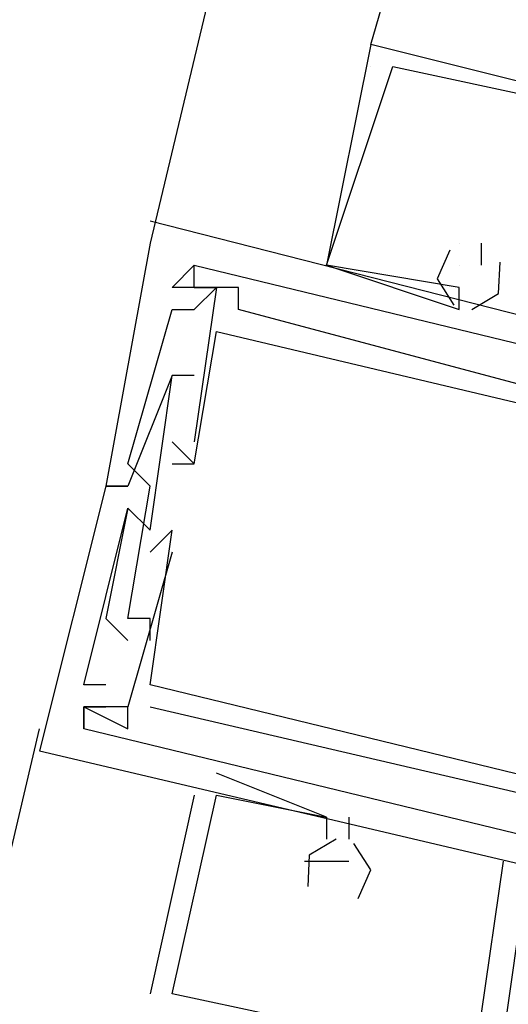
# Model space of a CAD drawing. Header units: feet. Extents: x -79 to 198, y -22 to 181.
# Tile 127 of 164: x 119.188 to 119.483, y 83.411 to 84.006. Entities that reach past the tile are written whole.
import ezdxf

# ---------------------------------------------------------------- set-up
doc = ezdxf.new("R2010")
doc.units = ezdxf.units.FT
doc.layers.add('A-LINEA', color=7, linetype='CONTINUOUS')

msp = doc.modelspace()

# ---------------------------------------------------------------- linework, layer by layer
at = {"layer": 'A-LINEA'}
for p, q in [((120.92, 90.8044), (119.2667, 83.8711)), ((119.4, 83.9911), (119.4267, 84.0844)), ((119.4, 83.9911), (119.4, 83.9911)), ((119.4, 83.9911), (119.4, 83.9911)), ((119.4, 83.9911), (119.4, 83.9911)), ((119.4, 83.9911), (119.4, 83.9911)), ((119.4, 83.9911), (119.4, 83.9911)), ((119.4, 83.9911), (119.4, 83.9911)), ((119.4, 83.9911), (119.4, 83.9911)), ((119.4, 83.9911), (119.4, 83.9911)), ((119.4, 83.9911), (119.4, 83.9911)), ((119.4, 83.9778), (119.4, 83.9778)), ((119.4, 83.9778), (119.4, 83.9778)), ((119.4, 83.9778), (119.4, 83.9778)), ((119.4133, 83.9778), (119.4133, 83.9778)), ((119.4133, 83.9778), (119.4133, 83.9778)), ((119.4133, 83.9778), (119.4133, 83.9778)), ((119.2667, 83.8844), (119.2667, 83.8844)), ((119.2667, 83.8844), (119.2667, 83.8844)), ((119.2667, 83.8844), (119.2667, 83.8844)), ((119.2667, 83.8711), (119.2667, 83.8711)), ((119.2667, 83.8711), (119.2667, 83.8711)), ((119.2667, 83.8711), (119.2667, 83.8711)), ((119.4533, 83.8711), (119.4533, 83.8711)), ((119.4533, 83.8711), (119.4533, 83.8711)), ((119.4533, 83.8711), (119.4533, 83.8711)), ((119.4533, 83.8711), (119.4533, 83.8711)), ((119.4533, 83.8711), (119.4533, 83.8711)), ((119.4533, 83.8711), (119.4533, 83.8711)), ((119.4667, 83.8711), (119.4667, 83.8578)), ((119.4667, 83.8711), (119.4667, 83.8711)), ((119.4667, 83.8711), (119.4667, 83.8578)), ((119.4667, 83.8711), (119.4667, 83.8711)), ((119.4667, 83.8711), (119.4667, 83.8578)), ((119.4667, 83.8711), (119.4667, 83.8711)), ((119.2933, 83.8578), (119.2933, 83.8578)), ((119.2933, 83.8578), (119.2933, 83.8578)), ((119.2933, 83.8578), (119.2933, 83.8578)), ((119.2933, 83.8578), (119.2933, 83.8578)), ((119.2933, 83.8578), (119.2933, 83.8578)), ((119.2933, 83.8578), (119.2933, 83.8578)), ((119.3733, 83.8578), (119.3733, 83.8578)), ((119.3733, 83.8578), (119.3733, 83.8578)), ((119.3733, 83.8578), (119.3733, 83.8578)), ((119.3733, 83.8578), (119.3733, 83.8578)), ((119.3733, 83.8578), (119.3733, 83.8578)), ((119.3733, 83.8578), (119.3733, 83.8578)), ((119.4533, 83.8578), (119.4533, 83.8578)), ((119.4533, 83.8578), (119.4533, 83.8578)), ((119.4533, 83.8578), (119.4533, 83.8578)), ((119.4667, 83.8578), (119.4667, 83.8578)), ((119.4667, 83.8578), (119.4667, 83.8578)), ((119.4667, 83.8578), (119.4667, 83.8578)), ((119.28, 83.8444), (119.28, 83.8444)), ((119.28, 83.8444), (119.28, 83.8444)), ((119.28, 83.8444), (119.28, 83.8444)), ((119.28, 83.8444), (119.28, 83.8444)), ((119.28, 83.8444), (119.28, 83.8444)), ((119.28, 83.8444), (119.28, 83.8444)), ((119.2933, 83.8444), (119.2933, 83.8444)), ((119.2933, 83.8444), (119.2933, 83.8444)), ((119.2933, 83.8444), (119.2933, 83.8444)), ((119.2933, 83.8444), (119.2933, 83.8444)), ((119.2933, 83.8444), (119.2933, 83.8444)), ((119.2933, 83.8444), (119.2933, 83.8444)), ((119.2933, 83.8444), (119.2933, 83.8444)), ((119.2933, 83.8444), (119.2933, 83.8444)), ((119.2933, 83.8444), (119.2933, 83.8444)), ((119.3067, 83.8444), (119.3067, 83.8444)), ((119.3067, 83.8444), (119.3067, 83.8444)), ((119.3067, 83.8444), (119.3067, 83.8444)), ((119.3067, 83.8444), (119.3067, 83.8444)), ((119.3067, 83.8444), (119.3067, 83.8444)), ((119.3067, 83.8444), (119.3067, 83.8444)), ((119.32, 83.8444), (119.32, 83.8444)), ((119.32, 83.8444), (119.32, 83.8444)), ((119.32, 83.8444), (119.32, 83.8444)), ((119.4533, 83.8444), (119.4533, 83.8444)), ((119.4533, 83.8444), (119.4533, 83.8444)), ((119.4533, 83.8444), (119.4533, 83.8444)), ((119.4533, 83.8444), (119.4533, 83.8444)), ((119.4533, 83.8444), (119.4533, 83.8444)), ((119.4533, 83.8444), (119.4533, 83.8444)), ((119.28, 83.8311), (119.28, 83.8311)), ((119.28, 83.8311), (119.28, 83.8311)), ((119.28, 83.8311), (119.28, 83.8311)), ((119.2933, 83.8311), (119.2933, 83.8311)), ((119.2933, 83.8311), (119.2933, 83.8311)), ((119.2933, 83.8311), (119.2933, 83.8311)), ((119.32, 83.8311), (119.32, 83.8311)), ((119.32, 83.8311), (119.32, 83.8311)), ((119.32, 83.8311), (119.32, 83.8311)), ((119.4533, 83.8311), (119.4533, 83.8311)), ((119.4533, 83.8311), (119.4533, 83.8311)), ((119.4533, 83.8311), (119.4533, 83.8311)), ((119.3067, 83.8178), (119.3067, 83.8178)), ((119.3067, 83.8178), (119.3067, 83.8178)), ((119.3067, 83.8178), (119.3067, 83.8178)), ((119.28, 83.7911), (119.28, 83.7911)), ((119.28, 83.7911), (119.28, 83.7911)), ((119.28, 83.7911), (119.28, 83.7911)), ((119.28, 83.7911), (119.28, 83.7911)), ((119.28, 83.7911), (119.28, 83.7911)), ((119.28, 83.7911), (119.28, 83.7911)), ((119.2933, 83.7911), (119.2933, 83.7911)), ((119.2933, 83.7911), (119.2933, 83.7911)), ((119.2933, 83.7911), (119.2933, 83.7911)), ((119.2933, 83.7378), (119.28, 83.7511)), ((119.28, 83.7511), (119.28, 83.7511)), ((119.2933, 83.7378), (119.28, 83.7511)), ((119.28, 83.7511), (119.28, 83.7511)), ((119.2933, 83.7378), (119.28, 83.7511)), ((119.28, 83.7511), (119.28, 83.7511)), ((119.2933, 83.7511), (119.2933, 83.7511)), ((119.2933, 83.7511), (119.2933, 83.7511)), ((119.2933, 83.7511), (119.2933, 83.7511)), ((119.2533, 83.7378), (119.2533, 83.7378)), ((119.2533, 83.7378), (119.2533, 83.7378)), ((119.2533, 83.7378), (119.2533, 83.7378)), ((119.28, 83.7378), (119.28, 83.7378)), ((119.28, 83.7378), (119.28, 83.7378)), ((119.28, 83.7378), (119.28, 83.7378)), ((119.2933, 83.7378), (119.2933, 83.7378)), ((119.2933, 83.7378), (119.2933, 83.7378)), ((119.2933, 83.7378), (119.2933, 83.7378)), ((119.2933, 83.7378), (119.2933, 83.7378)), ((119.2933, 83.7378), (119.2933, 83.7378)), ((119.2933, 83.7378), (119.2933, 83.7378)), ((119.24, 83.7244), (119.24, 83.7244)), ((119.24, 83.7244), (119.24, 83.7244)), ((119.24, 83.7244), (119.24, 83.7244)), ((119.24, 83.7244), (119.24, 83.7244)), ((119.24, 83.7244), (119.24, 83.7244)), ((119.24, 83.7244), (119.24, 83.7244)), ((119.2533, 83.7244), (119.2533, 83.7244)), ((119.2533, 83.7244), (119.2533, 83.7244)), ((119.2533, 83.7244), (119.2533, 83.7244)), ((119.2533, 83.7244), (119.2533, 83.7244)), ((119.2533, 83.7244), (119.2533, 83.7244)), ((119.2533, 83.7244), (119.2533, 83.7244)), ((119.2667, 83.7244), (119.2667, 83.7244)), ((119.2667, 83.7244), (119.2667, 83.7244)), ((119.2667, 83.7244), (119.2667, 83.7244)), ((119.2533, 83.7111), (119.2533, 83.7111)), ((119.2533, 83.7111), (119.2533, 83.7111)), ((119.2533, 83.7111), (119.2533, 83.7111)), ((119.2533, 83.7111), (119.2533, 83.7111)), ((119.2533, 83.7111), (119.2533, 83.7111)), ((119.2533, 83.7111), (119.2533, 83.7111)), ((119.2667, 83.6978), (119.2667, 83.6978)), ((119.2667, 83.6978), (119.2667, 83.6978)), ((119.2667, 83.6978), (119.2667, 83.6978)), ((119.28, 83.6978), (119.28, 83.6978)), ((119.28, 83.6978), (119.28, 83.6978)), ((119.28, 83.6978), (119.28, 83.6978)), ((119.28, 83.6978), (119.28, 83.6978)), ((119.28, 83.6978), (119.28, 83.6978)), ((119.28, 83.6978), (119.28, 83.6978)), ((119.2667, 83.6844), (119.2667, 83.6844)), ((119.2667, 83.6844), (119.2667, 83.6844)), ((119.2667, 83.6844), (119.2667, 83.6844)), ((119.2667, 83.6844), (119.2667, 83.6844)), ((119.2667, 83.6844), (119.2667, 83.6844)), ((119.2667, 83.6844), (119.2667, 83.6844)), ((119.28, 83.6844), (119.28, 83.6844)), ((119.28, 83.6844), (119.28, 83.6844)), ((119.28, 83.6844), (119.28, 83.6844)), ((119.28, 83.6844), (119.28, 83.6844)), ((119.28, 83.6844), (119.28, 83.6844)), ((119.28, 83.6844), (119.28, 83.6844)), ((119.24, 83.6444), (119.24, 83.6444)), ((119.24, 83.6444), (119.24, 83.6444)), ((119.24, 83.6444), (119.24, 83.6444)), ((119.2533, 83.6444), (119.2533, 83.6444)), ((119.2533, 83.6444), (119.2533, 83.6444)), ((119.2533, 83.6444), (119.2533, 83.6444)), ((119.2533, 83.6444), (119.2533, 83.6444)), ((119.2533, 83.6444), (119.2533, 83.6444)), ((119.2533, 83.6444), (119.2533, 83.6444)), ((119.2667, 83.6444), (119.2667, 83.6444)), ((119.2667, 83.6444), (119.2667, 83.6444)), ((119.2667, 83.6444), (119.2667, 83.6444)), ((119.2533, 83.6311), (119.2533, 83.6311)), ((119.2533, 83.6311), (119.2533, 83.6311)), ((119.2533, 83.6311), (119.2533, 83.6311)), ((119.2667, 83.6311), (119.2667, 83.6311)), ((119.2667, 83.6311), (119.2667, 83.6311)), ((119.2667, 83.6311), (119.2667, 83.6311)), ((119.2267, 83.6044), (119.2267, 83.6044)), ((119.2267, 83.6044), (119.2267, 83.6044)), ((119.2267, 83.6044), (119.2267, 83.6044)), ((119.24, 83.6044), (119.24, 83.6044)), ((119.24, 83.6044), (119.24, 83.6044)), ((119.24, 83.6044), (119.24, 83.6044)), ((119.2667, 83.6044), (119.2667, 83.6044)), ((119.2667, 83.6044), (119.2667, 83.6044)), ((119.2667, 83.6044), (119.2667, 83.6044)), ((119.2667, 83.6044), (119.2667, 83.6044)), ((119.2667, 83.6044), (119.2667, 83.6044)), ((119.2667, 83.6044), (119.2667, 83.6044)), ((119.2267, 83.5911), (119.2267, 83.5911)), ((119.2267, 83.5911), (119.2267, 83.5911)), ((119.2267, 83.5911), (119.2267, 83.5911)), ((119.2267, 83.5911), (119.2267, 83.5911)), ((119.2267, 83.5911), (119.2267, 83.5911)), ((119.2267, 83.5911), (119.2267, 83.5911)), ((119.2267, 83.5911), (119.2267, 83.5911)), ((119.2267, 83.5911), (119.2267, 83.5911)), ((119.2267, 83.5911), (119.2267, 83.5911)), ((119.2267, 83.5911), (119.2267, 83.5911)), ((119.2267, 83.5911), (119.2267, 83.5911)), ((119.2267, 83.5911), (119.2267, 83.5911)), ((119.2267, 83.5911), (119.2267, 83.5911)), ((119.2267, 83.5911), (119.2267, 83.5911)), ((119.2267, 83.5911), (119.2267, 83.5911)), ((119.24, 83.5911), (119.24, 83.5911)), ((119.24, 83.5911), (119.24, 83.5911)), ((119.24, 83.5911), (119.24, 83.5911)), ((119.2533, 83.5911), (119.2533, 83.5911)), ((119.2533, 83.5911), (119.2533, 83.5911)), ((119.2533, 83.5911), (119.2533, 83.5911)), ((119.2533, 83.5911), (119.2533, 83.5911)), ((119.2533, 83.5911), (119.2533, 83.5911)), ((119.2533, 83.5911), (119.2533, 83.5911)), ((119.2533, 83.5911), (119.2533, 83.5911)), ((119.2533, 83.5911), (119.2533, 83.5911)), ((119.2533, 83.5911), (119.2533, 83.5911)), ((119.2533, 83.5911), (119.2533, 83.5911)), ((119.2533, 83.5911), (119.2533, 83.5911)), ((119.2533, 83.5911), (119.2533, 83.5911)), ((119.2667, 83.5911), (119.2667, 83.5911)), ((119.2667, 83.5911), (119.2667, 83.5911)), ((119.2667, 83.5911), (119.2667, 83.5911)), ((119.2667, 83.5911), (119.2667, 83.5911)), ((119.2667, 83.5911), (119.2667, 83.5911)), ((119.2667, 83.5911), (119.2667, 83.5911)), ((117.56, 76.6311), (119.2, 83.5778)), ((119.2267, 83.5778), (119.2267, 83.5778)), ((119.2267, 83.5778), (119.2267, 83.5778)), ((119.2267, 83.5778), (119.2267, 83.5778)), ((119.2267, 83.5778), (119.2267, 83.5778)), ((119.2267, 83.5778), (119.2267, 83.5778)), ((119.2267, 83.5778), (119.2267, 83.5778)), ((119.2267, 83.5778), (119.2267, 83.5778)), ((119.2267, 83.5778), (119.2267, 83.5778)), ((119.2267, 83.5778), (119.2267, 83.5778)), ((119.2533, 83.5778), (119.2533, 83.5778)), ((119.2533, 83.5778), (119.2533, 83.5778)), ((119.2533, 83.5778), (119.2533, 83.5778)), ((119.2533, 83.5778), (119.2533, 83.5778)), ((119.2533, 83.5778), (119.2533, 83.5778)), ((119.2533, 83.5778), (119.2533, 83.5778)), ((119.2, 83.5644), (119.2, 83.5644)), ((119.2, 83.5644), (119.2, 83.5644)), ((119.2, 83.5644), (119.2, 83.5644)), ((119.3733, 83.5244), (119.3067, 83.5511)), ((119.3067, 83.5511), (119.3067, 83.5511)), ((119.3733, 83.5244), (119.3067, 83.5511)), ((119.3067, 83.5511), (119.3067, 83.5511)), ((119.3733, 83.5244), (119.3067, 83.5511)), ((119.3067, 83.5511), (119.3067, 83.5511)), ((119.2933, 83.5378), (119.2667, 83.4178)), ((119.2933, 83.5378), (119.2667, 83.4178)), ((119.2933, 83.5378), (119.2667, 83.4178)), ((119.2933, 83.5378), (119.2933, 83.5378)), ((119.2933, 83.5378), (119.2933, 83.5378)), ((119.2933, 83.5378), (119.2933, 83.5378)), ((119.3067, 83.5378), (119.3067, 83.5378)), ((119.3067, 83.5378), (119.3067, 83.5378)), ((119.3067, 83.5378), (119.3067, 83.5378)), ((119.3067, 83.5378), (119.3067, 83.5378)), ((119.3067, 83.5378), (119.3067, 83.5378)), ((119.3067, 83.5378), (119.3067, 83.5378)), ((119.3733, 83.5244), (119.3733, 83.5244)), ((119.3733, 83.5244), (119.3733, 83.5244)), ((119.3733, 83.5244), (119.3733, 83.5244)), ((119.3733, 83.5244), (119.3733, 83.5244)), ((119.3733, 83.5244), (119.3733, 83.5244)), ((119.3733, 83.5244), (119.3733, 83.5244)), ((119.3867, 83.5244), (119.3867, 83.5111)), ((119.3867, 83.5244), (119.3867, 83.5244)), ((119.3867, 83.5244), (119.3867, 83.5111)), ((119.3867, 83.5244), (119.3867, 83.5244)), ((119.3867, 83.5244), (119.3867, 83.5111)), ((119.3867, 83.5244), (119.3867, 83.5244)), ((119.3733, 83.5111), (119.3733, 83.5111)), ((119.3733, 83.5111), (119.3733, 83.5111)), ((119.3733, 83.5111), (119.3733, 83.5111)), ((119.3867, 83.5111), (119.3867, 83.5111)), ((119.3867, 83.5111), (119.3867, 83.5111)), ((119.3867, 83.5111), (119.3867, 83.5111)), ((119.36, 83.4978), (119.36, 83.4978)), ((119.36, 83.4978), (119.36, 83.4978)), ((119.36, 83.4978), (119.36, 83.4978)), ((119.3733, 83.4978), (119.3733, 83.4978)), ((119.3733, 83.4978), (119.3733, 83.4978)), ((119.3733, 83.4978), (119.3733, 83.4978)), ((119.3867, 83.4978), (119.3867, 83.4978)), ((119.3867, 83.4978), (119.3867, 83.4978)), ((119.3867, 83.4978), (119.3867, 83.4978)), ((119.4667, 83.4044), (119.48, 83.4978)), ((119.4667, 83.4044), (119.48, 83.4978)), ((119.4667, 83.4044), (119.48, 83.4978)), ((119.48, 83.4978), (119.48, 83.4978)), ((119.48, 83.4978), (119.48, 83.4978)), ((119.48, 83.4978), (119.48, 83.4978)), ((119.2667, 83.4178), (119.2667, 83.4178)), ((119.2667, 83.4178), (119.2667, 83.4178)), ((119.2667, 83.4178), (119.2667, 83.4178)), ((119.28, 83.4178), (119.28, 83.4178)), ((119.28, 83.4178), (119.28, 83.4178)), ((119.28, 83.4178), (119.28, 83.4178))]:
    msp.add_line(p, q, dxfattribs=at)
for points in [[(119.4, 83.9911), (119.3733, 83.8578), (119.4533, 83.8311), (119.4533, 83.8444)], [(119.4, 83.9911), (119.3733, 83.8578), (119.4533, 83.8311), (119.4533, 83.8444)], [(119.4, 83.9911), (119.3733, 83.8578), (119.4533, 83.8311), (119.4533, 83.8444)], [(119.7467, 83.7778), (119.7733, 83.8978), (119.76, 83.9111), (119.76, 83.8978), (119.76, 83.8711), (119.76, 83.8844), (119.7467, 83.8711), (119.76, 83.8711), (119.7333, 83.7778), (119.7067, 83.7911), (119.7067, 83.8178), (119.6933, 83.8178), (119.6667, 83.8311), (119.64, 83.8311), (119.6267, 83.8311), (119.6133, 83.8044), (119.5733, 83.8178), (119.6, 83.9111), (119.6133, 83.9111), (119.6, 83.9111), (119.6133, 83.9378), (119.6133, 83.9244), (119.6133, 83.9378), (119.4, 83.9911)], [(119.7467, 83.7778), (119.7733, 83.8978), (119.76, 83.9111), (119.76, 83.8978), (119.76, 83.8711), (119.76, 83.8844), (119.7467, 83.8711), (119.76, 83.8711), (119.7333, 83.7778), (119.7067, 83.7911), (119.7067, 83.8178), (119.6933, 83.8178), (119.6667, 83.8311), (119.64, 83.8311), (119.6267, 83.8311), (119.6133, 83.8044), (119.5733, 83.8178), (119.6, 83.9111), (119.6133, 83.9111), (119.6, 83.9111), (119.6133, 83.9378), (119.6133, 83.9244), (119.6133, 83.9378), (119.4, 83.9911)], [(119.7467, 83.7778), (119.7733, 83.8978), (119.76, 83.9111), (119.76, 83.8978), (119.76, 83.8711), (119.76, 83.8844), (119.7467, 83.8711), (119.76, 83.8711), (119.7333, 83.7778), (119.7067, 83.7911), (119.7067, 83.8178), (119.6933, 83.8178), (119.6667, 83.8311), (119.64, 83.8311), (119.6267, 83.8311), (119.6133, 83.8044), (119.5733, 83.8178), (119.6, 83.9111), (119.6133, 83.9111), (119.6, 83.9111), (119.6133, 83.9378), (119.6133, 83.9244), (119.6133, 83.9378), (119.4, 83.9911)], [(119.4533, 83.8444), (119.3733, 83.8578), (119.4133, 83.9778), (119.6, 83.9378), (119.6, 83.9111), (119.6, 83.9111)], [(119.4533, 83.8444), (119.3733, 83.8578), (119.4133, 83.9778), (119.6, 83.9378), (119.6, 83.9111), (119.6, 83.9111)], [(119.4533, 83.8444), (119.3733, 83.8578), (119.4133, 83.9778), (119.6, 83.9378), (119.6, 83.9111), (119.6, 83.9111)], [(119.9333, 83.7111), (119.9467, 83.7111), (119.2667, 83.8844)], [(119.9333, 83.7111), (119.9467, 83.7111), (119.2667, 83.8844)], [(119.9333, 83.7111), (119.9467, 83.7111), (119.2667, 83.8844)], [(119.2667, 83.8711), (119.24, 83.7244), (119.2533, 83.7244)], [(119.2667, 83.8711), (119.24, 83.7244), (119.2533, 83.7244)], [(119.2667, 83.8711), (119.24, 83.7244), (119.2533, 83.7244)], [(119.4476, 83.8668), (119.4401, 83.8496), (119.4501, 83.8337)], [(119.4476, 83.8668), (119.4401, 83.8496), (119.4501, 83.8337)], [(119.4476, 83.8668), (119.4401, 83.8496), (119.4501, 83.8337)], [(119.461, 83.8311), (119.4771, 83.8408), (119.4781, 83.8596)], [(119.461, 83.8311), (119.4771, 83.8408), (119.4781, 83.8596)], [(119.461, 83.8311), (119.4771, 83.8408), (119.4781, 83.8596)], [(119.7333, 83.7511), (119.72, 83.7511), (119.72, 83.7244), (119.32, 83.8311), (119.32, 83.8444), (119.2933, 83.8444), (119.2933, 83.8578), (119.28, 83.8444)], [(119.28, 83.8444), (119.2933, 83.8578), (119.7333, 83.7511), (119.7333, 83.7378), (119.72, 83.7378)], [(119.7333, 83.7511), (119.72, 83.7511), (119.72, 83.7244), (119.32, 83.8311), (119.32, 83.8444), (119.2933, 83.8444), (119.2933, 83.8578), (119.28, 83.8444)], [(119.28, 83.8444), (119.2933, 83.8578), (119.7333, 83.7511), (119.7333, 83.7378), (119.72, 83.7378)], [(119.7333, 83.7511), (119.72, 83.7511), (119.72, 83.7244), (119.32, 83.8311), (119.32, 83.8444), (119.2933, 83.8444), (119.2933, 83.8578), (119.28, 83.8444)], [(119.28, 83.8444), (119.2933, 83.8578), (119.7333, 83.7511), (119.7333, 83.7378), (119.72, 83.7378)], [(119.2667, 83.6311), (119.2667, 83.6444), (119.2533, 83.6444), (119.2667, 83.7244), (119.2533, 83.7378), (119.28, 83.8311), (119.2933, 83.8311), (119.3067, 83.8444), (119.28, 83.8444)], [(119.2667, 83.6311), (119.2667, 83.6444), (119.2533, 83.6444), (119.2667, 83.7244), (119.2533, 83.7378), (119.28, 83.8311), (119.2933, 83.8311), (119.3067, 83.8444), (119.28, 83.8444)], [(119.2667, 83.6311), (119.2667, 83.6444), (119.2533, 83.6444), (119.2667, 83.7244), (119.2533, 83.7378), (119.28, 83.8311), (119.2933, 83.8311), (119.3067, 83.8444), (119.28, 83.8444)], [(119.2933, 83.8444), (119.3067, 83.8444), (119.2933, 83.7511)], [(119.2933, 83.8444), (119.3067, 83.8444), (119.2933, 83.7511)], [(119.2933, 83.8444), (119.3067, 83.8444), (119.2933, 83.7511)], [(119.28, 83.7378), (119.2933, 83.7378), (119.3067, 83.8178), (119.8133, 83.6978), (119.7867, 83.6178), (119.7867, 83.6178)], [(119.28, 83.7378), (119.2933, 83.7378), (119.3067, 83.8178), (119.8133, 83.6978), (119.7867, 83.6178), (119.7867, 83.6178)], [(119.28, 83.7378), (119.2933, 83.7378), (119.3067, 83.8178), (119.8133, 83.6978), (119.7867, 83.6178), (119.7867, 83.6178)], [(119.2933, 83.7911), (119.28, 83.7911), (119.2533, 83.7244), (119.24, 83.7244), (119.2, 83.5644), (119.88, 83.4044), (119.88, 83.4178), (119.8667, 83.4178)], [(119.2933, 83.7911), (119.28, 83.7911), (119.2533, 83.7244), (119.24, 83.7244), (119.2, 83.5644), (119.88, 83.4044), (119.88, 83.4178), (119.8667, 83.4178)], [(119.2933, 83.7911), (119.28, 83.7911), (119.2533, 83.7244), (119.24, 83.7244), (119.2, 83.5644), (119.88, 83.4044), (119.88, 83.4178), (119.8667, 83.4178)], [(119.24, 83.6044), (119.2267, 83.6044), (119.2533, 83.7111), (119.2667, 83.6978), (119.28, 83.7911)], [(119.24, 83.6044), (119.2267, 83.6044), (119.2533, 83.7111), (119.2667, 83.6978), (119.28, 83.7911)], [(119.24, 83.6044), (119.2267, 83.6044), (119.2533, 83.7111), (119.2667, 83.6978), (119.28, 83.7911)], [(119.2533, 83.7111), (119.24, 83.6444), (119.2533, 83.6311)], [(119.2533, 83.7111), (119.24, 83.6444), (119.2533, 83.6311)], [(119.2533, 83.7111), (119.24, 83.6444), (119.2533, 83.6311)], [(119.76, 83.4444), (119.7733, 83.4844), (119.76, 83.4844), (119.7867, 83.5644), (119.7867, 83.5778), (119.7867, 83.5778), (119.76, 83.4844), (119.2667, 83.6044), (119.28, 83.6978), (119.2667, 83.6844)], [(119.76, 83.4444), (119.7733, 83.4844), (119.76, 83.4844), (119.7867, 83.5644), (119.7867, 83.5778), (119.7867, 83.5778), (119.76, 83.4844), (119.2667, 83.6044), (119.28, 83.6978), (119.2667, 83.6844)], [(119.76, 83.4444), (119.7733, 83.4844), (119.76, 83.4844), (119.7867, 83.5644), (119.7867, 83.5778), (119.7867, 83.5778), (119.76, 83.4844), (119.2667, 83.6044), (119.28, 83.6978), (119.2667, 83.6844)], [(119.76, 83.4444), (119.7733, 83.4844), (119.76, 83.4844), (119.7867, 83.5644), (119.7867, 83.5778), (119.7867, 83.5778), (119.76, 83.4844), (119.2667, 83.6044), (119.28, 83.6978), (119.2667, 83.6844)], [(119.76, 83.4444), (119.7733, 83.4844), (119.76, 83.4844), (119.7867, 83.5644), (119.7867, 83.5778), (119.7867, 83.5778), (119.76, 83.4844), (119.2667, 83.6044), (119.28, 83.6978), (119.2667, 83.6844)], [(119.76, 83.4444), (119.7733, 83.4844), (119.76, 83.4844), (119.7867, 83.5644), (119.7867, 83.5778), (119.7867, 83.5778), (119.76, 83.4844), (119.2667, 83.6044), (119.28, 83.6978), (119.2667, 83.6844)], [(119.28, 83.6844), (119.2533, 83.5911), (119.2267, 83.5911), (119.2267, 83.5778)], [(119.28, 83.6844), (119.2533, 83.5911), (119.2267, 83.5911), (119.2267, 83.5778)], [(119.28, 83.6844), (119.2533, 83.5911), (119.2267, 83.5911), (119.2267, 83.5778)], [(119.28, 83.6844), (119.2533, 83.5911), (119.2267, 83.5911), (119.2267, 83.5778)], [(119.28, 83.6844), (119.2533, 83.5911), (119.2267, 83.5911), (119.2267, 83.5778)], [(119.28, 83.6844), (119.2533, 83.5911), (119.2267, 83.5911), (119.2267, 83.5778)], [(119.8133, 83.6578), (119.76, 83.4444), (119.68, 83.4711), (119.68, 83.4978), (119.6667, 83.4978), (119.6667, 83.4844), (119.68, 83.4844), (119.6667, 83.4711), (119.2267, 83.5778), (119.2267, 83.5911), (119.24, 83.5911)], [(119.8133, 83.6578), (119.76, 83.4444), (119.68, 83.4711), (119.68, 83.4978), (119.6667, 83.4978), (119.6667, 83.4844), (119.68, 83.4844), (119.6667, 83.4711), (119.2267, 83.5778), (119.2267, 83.5911), (119.24, 83.5911)], [(119.8133, 83.6578), (119.76, 83.4444), (119.68, 83.4711), (119.68, 83.4978), (119.6667, 83.4978), (119.6667, 83.4844), (119.68, 83.4844), (119.6667, 83.4711), (119.2267, 83.5778), (119.2267, 83.5911), (119.24, 83.5911)], [(119.2267, 83.5911), (119.2533, 83.5778), (119.2533, 83.5911)], [(119.2267, 83.5911), (119.2533, 83.5778), (119.2533, 83.5911)], [(119.2267, 83.5911), (119.2533, 83.5778), (119.2533, 83.5911)], [(119.2267, 83.5911), (119.2533, 83.5778), (119.2533, 83.5911)], [(119.2267, 83.5911), (119.2533, 83.5778), (119.2533, 83.5911)], [(119.2267, 83.5911), (119.2533, 83.5778), (119.2533, 83.5911)], [(119.2667, 83.5911), (119.6667, 83.4978), (119.6533, 83.4844)], [(119.2667, 83.5911), (119.6667, 83.4978), (119.6533, 83.4844)], [(119.2667, 83.5911), (119.6667, 83.4978), (119.6533, 83.4844)], [(119.2667, 83.5911), (119.6667, 83.4978), (119.6533, 83.4844)], [(119.2667, 83.5911), (119.6667, 83.4978), (119.6533, 83.4844)], [(119.2667, 83.5911), (119.6667, 83.4978), (119.6533, 83.4844)], [(119.4667, 83.3911), (119.4667, 83.3778), (119.28, 83.4178), (119.3067, 83.5378), (119.3733, 83.5244), (119.3733, 83.5111)], [(119.4667, 83.3911), (119.4667, 83.3778), (119.28, 83.4178), (119.3067, 83.5378), (119.3733, 83.5244), (119.3733, 83.5111)], [(119.4667, 83.3911), (119.4667, 83.3778), (119.28, 83.4178), (119.3067, 83.5378), (119.3733, 83.5244), (119.3733, 83.5111)], [(119.379, 83.5111), (119.3628, 83.5014), (119.3619, 83.4826)], [(119.379, 83.5111), (119.3628, 83.5014), (119.3619, 83.4826)], [(119.379, 83.5111), (119.3628, 83.5014), (119.3619, 83.4826)], [(119.3924, 83.4754), (119.3999, 83.4927), (119.3898, 83.5085)], [(119.3924, 83.4754), (119.3999, 83.4927), (119.3898, 83.5085)], [(119.3924, 83.4754), (119.3999, 83.4927), (119.3898, 83.5085)], [(119.36, 83.4978), (119.3733, 83.4978), (119.3733, 83.4978), (119.3867, 83.4978)], [(119.36, 83.4978), (119.3733, 83.4978), (119.3733, 83.4978), (119.3867, 83.4978)], [(119.36, 83.4978), (119.3733, 83.4978), (119.3733, 83.4978), (119.3867, 83.4978)], [(119.2667, 83.4044), (119.48, 83.3644), (119.48, 83.3778), (119.48, 83.3644), (119.4667, 83.3644), (119.48, 83.3911), (119.4933, 83.4844), (119.5333, 83.4844)], [(119.2667, 83.4044), (119.48, 83.3644), (119.48, 83.3778), (119.48, 83.3644), (119.4667, 83.3644), (119.48, 83.3911), (119.4933, 83.4844), (119.5333, 83.4844)], [(119.2667, 83.4044), (119.48, 83.3644), (119.48, 83.3778), (119.48, 83.3644), (119.4667, 83.3644), (119.48, 83.3911), (119.4933, 83.4844), (119.5333, 83.4844)]]:
    msp.add_lwpolyline(points, dxfattribs=at)

doc.saveas('drawing.dxf')
